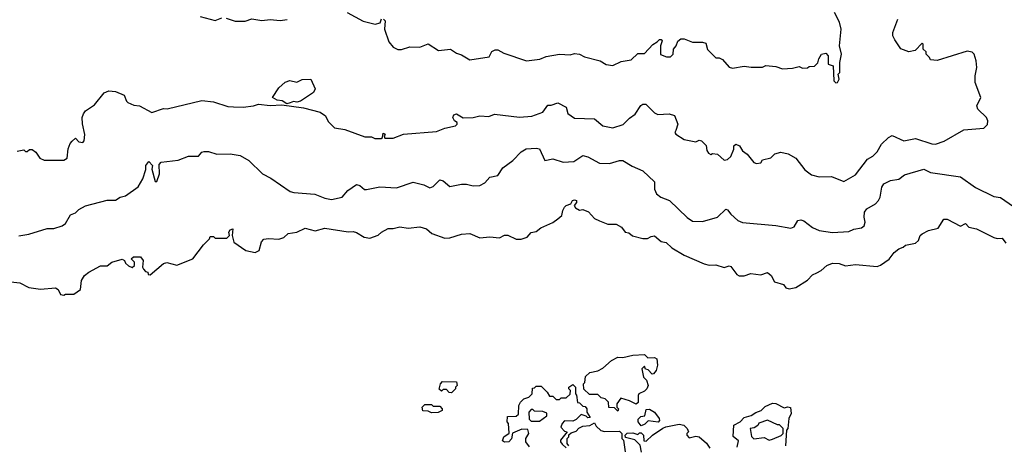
# Model space of a CAD drawing. Extents: x 2210602 to 2357277, y 510288 to 673808.
# Tile 37 of 256: x 2232100 to 2238019, y 560065 to 562622. Entities that reach past the tile are written whole.
import ezdxf

# ---------------------------------------------------------------- set-up
doc = ezdxf.new("R2010")
doc.units = 0

msp = doc.modelspace()

# ---------------------------------------------------------------- linework, layer by layer
at = {"layer": '0CON05XD'}
for points in [[(2232085, 561832.5), (2232125, 561840), (2232135, 561830), (2232145, 561830), (2232158.3, 561841.7), (2232175, 561842.5), (2232196.4, 561826.4), (2232220.7, 561790.7), (2232247, 561777), (2232365, 561777.5), (2232385, 561790), (2232392, 561845), (2232402.9, 561877.1), (2232415, 561892.5), (2232435, 561910), (2232455, 561887.5), (2232480, 561885), (2232486.4, 561893.6), (2232491.7, 561931.7), (2232476.4, 561996.4), (2232476, 562035), (2232483, 562057), (2232495, 562073.8), (2232549.7, 562110.3), (2232607.3, 562182.7), (2232635.6, 562194.4), (2232675, 562189.6), (2232727.7, 562167.7), (2232741.7, 562131.7), (2232750, 562125), (2232785, 562107.5), (2232820, 562105), (2232895, 562063.3), (2232965, 562087.5), (2232987, 562087), (2233195, 562137.1), (2233265, 562127.5), (2233350.7, 562100.7), (2233385, 562097.5), (2233443, 562097), (2233505, 562103.8), (2233535, 562113.8), (2233605, 562106.2), (2233675, 562110), (2233805, 562091.4), (2233905, 562066.2), (2233937.5, 562045), (2233955, 562010), (2233993, 561973), (2234055, 561962.5), (2234175, 561917.5), (2234215, 561917.5), (2234235, 561907.5), (2234271.7, 561908.3), (2234280, 561915), (2234285, 561940), (2234297.5, 561935), (2234290, 561925), (2234295, 561910), (2234345, 561910), (2234406.4, 561933.6), (2234605, 561950), (2234655, 561970), (2234720, 561985), (2234730, 561995), (2234730, 562005), (2234713.6, 562013.6), (2234703.3, 562035), (2234710.5, 562049.5), (2234725, 562056.2), (2234765, 562032.5), (2234825, 562033.3), (2234866.4, 562043.6), (2234919.5, 562040.5), (2234955, 562053.3), (2235105, 562036.7), (2235178.3, 562041.7), (2235245, 562066.7), (2235275, 562107.5), (2235295, 562107.5), (2235335, 562123.3), (2235385.5, 562095.5), (2235395, 562057.5), (2235435, 562031.2), (2235555, 562025.6), (2235606.2, 561985), (2235665, 561972.9), (2235728.3, 561991.7), (2235765, 562030), (2235800, 562055), (2235834.3, 562105.7), (2235845, 562113.8), (2235863.8, 562113.8), (2235915, 562062.5), (2235935, 562052.5), (2236004.1, 562055.9), (2236036, 562046), (2236057.1, 561995), (2236043.5, 561956.5), (2236038.8, 561945), (2236044.1, 561934.1), (2236095, 561901.2), (2236165, 561888.8), (2236185, 561897.5), (2236197.5, 561895), (2236227, 561867), (2236230, 561835), (2236240.7, 561820.7), (2236255, 561812.5), (2236265, 561817.5), (2236295, 561813.3), (2236335, 561777.5), (2236355, 561782.5), (2236375, 561800), (2236393.3, 561843.3), (2236392.5, 561865), (2236405, 561873.3), (2236426.7, 561865), (2236445, 561833.3), (2236473, 561813), (2236513.6, 561763.6), (2236528.3, 561758.3), (2236555, 561762.5), (2236565, 561780), (2236615, 561792.5), (2236640, 561815), (2236676.1, 561826.1), (2236720, 561815), (2236765, 561790), (2236820.5, 561720.5), (2236860.6, 561690.6), (2236905, 561677.5), (2236979.3, 561679.3), (2237055, 561648.8), (2237125, 561690), (2237196.1, 561783.9), (2237228.3, 561801.7), (2237255, 561827.5), (2237280, 561875), (2237323.3, 561915), (2237344.1, 561925.9), (2237415, 561894), (2237485, 561908), (2237584, 561876), (2237605.6, 561874.4), (2237657.3, 561892.7), (2237775, 561960), (2237895, 561970), (2237918.3, 561991.7), (2237920, 562015), (2237912.5, 562035), (2237860, 562085), (2237853.3, 562105), (2237876.7, 562155), (2237843.6, 562243.6), (2237843.3, 562285), (2237853.3, 562335), (2237850, 562375), (2237837.5, 562415), (2237826.4, 562426.4), (2237795, 562432.5), (2237615, 562377.5), (2237575, 562380), (2237570, 562395), (2237550, 562415), (2237548.3, 562428.3), (2237530, 562445), (2237530, 562475), (2237525, 562480), (2237482.5, 562437.5), (2237445, 562428), (2237396.8, 562446.8), (2237361.3, 562501.3), (2237349.4, 562525), (2237348.2, 562545), (2237378.4, 562625)], [(2233185, 562640), (2233275, 562617.5), (2233315, 562632.5)], [(2233341.7, 562631.7), (2233395, 562612.5), (2233455, 562612.5), (2233495, 562627.5), (2233555, 562617.5), (2233605, 562622.5), (2233665, 562617.5), (2233707, 562623)], [(2234067.5, 562665), (2234165, 562612.5), (2234235.9, 562594.1), (2234266.2, 562603.8), (2234275, 562626.2)], [(2234287.5, 562625), (2234297.5, 562615), (2234292.5, 562565), (2234319.3, 562489.3), (2234345, 562457.5), (2234373.6, 562443.6), (2234395, 562443.3), (2234445, 562458.8), (2234505, 562457.5), (2234555, 562476.7), (2234617, 562437), (2234690, 562445), (2234725, 562420), (2234755, 562410), (2234805, 562380), (2234921.2, 562398.8), (2234938.3, 562431.7), (2234958.3, 562441.7), (2234975, 562441.2), (2235010.9, 562420.9), (2235146, 562374), (2235226.1, 562383.9), (2235265, 562400), (2235345, 562415.7), (2235409.2, 562410.8), (2235435, 562418.8), (2235464.1, 562414.1), (2235495, 562398.8), (2235590, 562375), (2235625, 562352.5), (2235665, 562347.5), (2235715, 562370), (2235775, 562381.2), (2235815, 562418.8), (2235855, 562418), (2235905, 562472), (2235932, 562488), (2235945, 562503.3), (2235955, 562503.3), (2235961.2, 562495), (2235951.2, 562465), (2235952.5, 562412.5), (2235988.3, 562398.3), (2236011.7, 562398.3), (2236027.5, 562415), (2236030, 562445), (2236046.7, 562465), (2236056.4, 562493.6), (2236075, 562506.7), (2236095, 562506.7), (2236145, 562487.5), (2236205, 562487.5), (2236225, 562480), (2236235, 562442.5), (2236285, 562392.5), (2236305, 562392.5), (2236325, 562382.5), (2236365, 562337.5), (2236385, 562330), (2236455, 562343.3), (2236497, 562337), (2236565, 562337.5), (2236585, 562347.5), (2236645, 562340), (2236685, 562327.5), (2236745, 562330), (2236785, 562340), (2236805, 562330), (2236835, 562332.5), (2236845, 562340), (2236878.3, 562341.7), (2236897, 562363), (2236903, 562387), (2236920, 562415), (2236945, 562420), (2236960, 562405), (2236960, 562355), (2236990, 562345), (2236993.8, 562255), (2237005, 562242), (2237016.2, 562245), (2237026.2, 562265), (2237020, 562295), (2237030, 562305), (2237030, 562365), (2237040, 562415), (2237027.5, 562465), (2237037.5, 562565), (2237027, 562607), (2236997.5, 562665)], [(2233705, 562116.7), (2233677.5, 562135), (2233647.7, 562137.7), (2233620, 562155), (2233657.3, 562212.7), (2233695, 562246.7), (2233723.6, 562256.4), (2233765, 562247.5), (2233797, 562263), (2233850, 562265), (2233875.9, 562205.9), (2233866.7, 562185), (2233787.7, 562132.3), (2233765, 562126.2), (2233745, 562131.2), (2233725, 562122.5), (2233705, 562116.7)], [(2232095, 561323.3), (2232155, 561333.3), (2232265, 561367.5), (2232305, 561367.5), (2232355, 561382.5), (2232375, 561397.5), (2232405, 561450), (2232435, 561462.5), (2232455, 561482.5), (2232495, 561503.3), (2232625, 561536.7), (2232675, 561536.7), (2232704.1, 561555.9), (2232735.9, 561564.1), (2232812.3, 561617.7), (2232840.8, 561665), (2232858.3, 561721.7), (2232858.8, 561745), (2232875, 561770), (2232897.5, 561745), (2232893.6, 561723.6), (2232915, 561650), (2232925, 561650), (2232940, 561695), (2232938.3, 561751.7), (2232950, 561765), (2233053, 561777), (2233115, 561802.5), (2233175, 561802.5), (2233194.2, 561825.8), (2233209.3, 561830.7), (2233235, 561830), (2233284.1, 561814.1), (2233364.1, 561815.9), (2233425.9, 561805.9), (2233477.5, 561775), (2233560, 561695), (2233609.7, 561669.7), (2233725, 561590), (2233747.1, 561582.9), (2233874.5, 561574.5), (2233935, 561549.2), (2233975, 561542), (2234037.5, 561555), (2234073.3, 561595), (2234125, 561631.2), (2234145, 561626.2), (2234172.3, 561602.3), (2234185, 561601.2), (2234265, 561617.5), (2234365, 561612), (2234465, 561646.2), (2234529.4, 561629.4), (2234565, 561611.2), (2234585, 561620), (2234625, 561659.2), (2234645, 561654.2), (2234685, 561620), (2234755, 561633.8), (2234785, 561633.8), (2234825, 561623.8), (2234865, 561626.7), (2234895, 561641.2), (2234925, 561676.7), (2234975, 561686.7), (2235005, 561732.5), (2235063.3, 561775), (2235115, 561828.8), (2235144.2, 561845.8), (2235205, 561850.8), (2235225, 561846), (2235256.1, 561776.1), (2235305, 561785.6), (2235366.8, 561766.8), (2235430, 561770), (2235485, 561805.8), (2235515, 561797.1), (2235585, 561759.2), (2235645, 561757.5), (2235705, 561776.2), (2235725, 561776.2), (2235781.7, 561741.7), (2235845, 561713.3), (2235915, 561647.5), (2235916.4, 561603.6), (2235928, 561575), (2235953.3, 561555), (2236006.2, 561535), (2236113, 561433), (2236145, 561411.2), (2236205, 561408.8), (2236295, 561436.2), (2236345, 561483.3), (2236355, 561480), (2236375, 561453.3), (2236417.5, 561415), (2236445, 561403.3), (2236645, 561386.2), (2236735, 561370), (2236755, 561376.7), (2236777.5, 561415), (2236795, 561420), (2236814, 561414), (2236865, 561373.3), (2236906.1, 561356.1), (2236985, 561343.8), (2237085, 561348.8), (2237115, 561363.3), (2237159.3, 561370.7), (2237176.1, 561383.9), (2237182.5, 561405), (2237176.4, 561436.4), (2237178.8, 561465), (2237193.3, 561485), (2237244.1, 561515.9), (2237263.3, 561535), (2237273.3, 561555), (2237282.5, 561615), (2237295, 561636), (2237335, 561655.6), (2237385, 561663.3), (2237419.5, 561690.5), (2237535, 561722.9), (2237575, 561704.3), (2237755, 561677.5), (2237845, 561614), (2237955, 561558.8), (2237995, 561553.8), (2238075, 561500)], [(2232046, 561046), (2232100.5, 561040.5), (2232153.9, 561013.9), (2232225, 561003.8), (2232315, 561011.2), (2232330.7, 561000.7), (2232345, 560970), (2232365, 560967.5), (2232375, 560972.5), (2232425, 560972.5), (2232465, 561000), (2232471.2, 561055), (2232488.8, 561085), (2232514.3, 561105.7), (2232585, 561143.3), (2232625, 561143.3), (2232654.1, 561165.9), (2232715, 561182.5), (2232730, 561175), (2232735, 561160), (2232753.6, 561143.6), (2232775, 561132.5), (2232790, 561145), (2232790, 561165), (2232770, 561185), (2232783.6, 561196.4), (2232825, 561196.7), (2232842.5, 561175), (2232837.5, 561135), (2232843, 561123), (2232855, 561110), (2232870, 561105), (2232871.7, 561091.7), (2232885, 561090), (2232965, 561157.5), (2232985, 561162.5), (2233045, 561147.5), (2233140, 561185), (2233205, 561270), (2233240, 561305), (2233245, 561320), (2233265, 561320), (2233275, 561310), (2233345, 561310), (2233350, 561315), (2233360, 561325), (2233357.5, 561345), (2233365, 561360), (2233380, 561365), (2233377.5, 561325), (2233387.5, 561285), (2233460, 561235), (2233515, 561223.3), (2233540, 561235), (2233553, 561287), (2233567.5, 561302.5), (2233595, 561306.7), (2233657, 561303), (2233687, 561313), (2233713, 561337), (2233765, 561346.2), (2233815, 561368.8), (2233875, 561354), (2233935, 561370), (2234073.6, 561346.4), (2234105, 561348.8), (2234125, 561343.3), (2234170, 561315), (2234205, 561310), (2234255, 561327.5), (2234273.9, 561346.1), (2234315, 561367.5), (2234345, 561367.5), (2234385, 561377.5), (2234435, 561368.8), (2234505, 561376.7), (2234546.1, 561366.1), (2234576.4, 561336.4), (2234655, 561310), (2234685, 561311.2), (2234755, 561333.3), (2234805, 561336.7), (2234865, 561311.2), (2234925, 561316.7), (2234985, 561311.2), (2235015, 561326.7), (2235035, 561327.5), (2235085, 561302.5), (2235115, 561302.5), (2235150, 561315), (2235175, 561342.5), (2235205, 561350), (2235231.7, 561371.7), (2235305, 561402.5), (2235335.5, 561424.5), (2235358.8, 561445), (2235364.3, 561475), (2235375.6, 561495), (2235385, 561505.6), (2235413.6, 561516.4), (2235423.8, 561535), (2235435, 561538.8), (2235446, 561535), (2235446, 561524), (2235432.5, 561505), (2235440.7, 561490.7), (2235465, 561477.5), (2235485, 561482.5), (2235518.3, 561468.3), (2235555, 561427.5), (2235585, 561412.5), (2235635, 561393.3), (2235685, 561393.3), (2235717.5, 561375), (2235740, 561345), (2235761.7, 561341.7), (2235783.8, 561323.8), (2235845, 561306.7), (2235873, 561307), (2235895, 561320), (2235915, 561323.3), (2235955, 561290), (2235985, 561283.3), (2236020.9, 561250.9), (2236095, 561206.2), (2236215, 561155.8), (2236245, 561147.5), (2236285, 561150), (2236335, 561133.3), (2236365, 561143.3), (2236375, 561140), (2236411.7, 561091.7), (2236425, 561083.3), (2236455, 561083.8), (2236495, 561096.7), (2236555, 561090), (2236595, 561103.3), (2236616.7, 561085), (2236637, 561047), (2236690.7, 561030.7), (2236705, 561010), (2236725, 561004.2), (2236765, 561013.3), (2236835, 561057.5), (2236865, 561090), (2236891.7, 561101.7), (2236917.5, 561115), (2236952.5, 561145), (2236985, 561158.8), (2237025, 561156.2), (2237065, 561143.8), (2237125, 561152), (2237255, 561140), (2237275, 561146.7), (2237325.9, 561184.1), (2237355.8, 561224.2), (2237383.9, 561246.1), (2237410, 561255), (2237425, 561267.5), (2237485, 561280), (2237502.5, 561295), (2237512.5, 561325), (2237525, 561336.2), (2237562.5, 561355), (2237620.7, 561369.3), (2237655, 561422.5), (2237675, 561422.5), (2237755, 561380.8), (2237785, 561397.5), (2237804.5, 561374.5), (2237852.5, 561365), (2237955, 561313.3), (2237975, 561306.7), (2238005, 561308.8), (2238028.3, 561278.3)], [(2235695, 560270), (2235675, 560290), (2235641.7, 560291.7), (2235640, 560325), (2235620, 560345), (2235595, 560350), (2235575, 560370), (2235525, 560370), (2235491.7, 560401.7), (2235490, 560435), (2235497, 560443), (2235501.7, 560478.3), (2235527.5, 560502.5), (2235575, 560512.5), (2235605, 560527.5), (2235657.5, 560575), (2235695, 560593.8), (2235725, 560592.5), (2235785, 560606.7), (2235855, 560610), (2235875, 560590), (2235915, 560592.5), (2235930, 560585), (2235933, 560547), (2235926.2, 560515), (2235910, 560495), (2235902.5, 560492.5), (2235878.3, 560518.3), (2235861.7, 560521.7), (2235855, 560540), (2235840, 560525), (2235850, 560475), (2235867, 560457), (2235877.5, 560425), (2235870, 560405), (2235855, 560390), (2235822.5, 560375), (2235817.5, 560365), (2235818.3, 560321.7), (2235805, 560312.5), (2235765, 560332.5), (2235712.5, 560347.5), (2235690, 560315), (2235690, 560295), (2235700, 560285), (2235695, 560270)], [(2234695, 560380), (2234681.7, 560381.7), (2234665, 560400), (2234645, 560400), (2234635, 560390), (2234621.7, 560401.7), (2234630, 560435), (2234641.7, 560448.3), (2234726.4, 560446.4), (2234730, 560425), (2234720, 560415), (2234720, 560405), (2234695, 560380)], [(2235165, 560056.7), (2235142.5, 560085), (2235142.5, 560105), (2235160, 560135), (2235155, 560160), (2235118.3, 560161.7), (2235062.5, 560137.5), (2235057, 560103), (2235040, 560085), (2235013.6, 560083.6), (2235001.7, 560091.7), (2235010, 560115), (2235041.7, 560138.3), (2235037.5, 560195), (2235030, 560205), (2235031.7, 560238.3), (2235085, 560240), (2235098.3, 560251.7), (2235100, 560305), (2235110, 560325), (2235130, 560345), (2235160, 560355), (2235180, 560375), (2235181.7, 560408.3), (2235195, 560410), (2235205, 560420), (2235235, 560420), (2235270, 560385), (2235285, 560360), (2235305, 560360), (2235325, 560340), (2235345, 560340), (2235355, 560350), (2235385, 560350), (2235408.3, 560371.7), (2235410, 560395), (2235400, 560405), (2235400, 560415), (2235425, 560430), (2235440, 560415), (2235440, 560375), (2235447, 560367), (2235453, 560323), (2235465, 560320), (2235485, 560300), (2235498.3, 560298.3), (2235510, 560285), (2235510, 560265), (2235528.3, 560231.7), (2235515, 560230), (2235505, 560240), (2235475, 560250), (2235445, 560220), (2235425, 560210), (2235375, 560212.5), (2235360, 560195), (2235353, 560173), (2235375, 560150), (2235390, 560145), (2235350, 560095), (2235350, 560085), (2235361.7, 560071.7), (2235385, 560050)], [(2234575, 560260), (2234555, 560270), (2234523, 560273), (2234520, 560295), (2234535, 560310), (2234575, 560310), (2234585, 560300), (2234625, 560300), (2234640, 560285), (2234640, 560275), (2234615, 560262.5), (2234575, 560260)], [(2236413, 560053), (2236421.7, 560091.7), (2236388.3, 560118.3), (2236392.5, 560185), (2236430, 560205), (2236455, 560232.5), (2236497, 560243), (2236525, 560262.5), (2236556.1, 560273.9), (2236581.7, 560298.3), (2236625, 560317.5), (2236645, 560316.2), (2236695, 560290), (2236717, 560297), (2236733, 560293), (2236737, 560257), (2236722.5, 560225), (2236717.5, 560165), (2236710, 560155), (2236702.5, 560062.5)], [(2235225, 560210), (2235268.3, 560241.7), (2235268.3, 560258.3), (2235245, 560267.5), (2235195, 560270), (2235185, 560280), (2235175, 560280), (2235160, 560265), (2235161.7, 560221.7), (2235175, 560210), (2235225, 560210)], [(2235835, 560182.5), (2235817.5, 560205), (2235818.3, 560221.7), (2235833, 560237), (2235858.3, 560241.7), (2235865, 560280), (2235885, 560282.5), (2235915, 560263.3), (2235943.3, 560225), (2235946.7, 560213.3), (2235937, 560203), (2235878.3, 560211.7), (2235858.3, 560191.7), (2235835, 560182.5)], [(2235401.7, 560061.7), (2235390, 560075), (2235390, 560105), (2235400, 560115), (2235401.7, 560128.3), (2235415, 560140), (2235445, 560150), (2235461.7, 560168.3), (2235485, 560180), (2235526.4, 560183.6), (2235555, 560200), (2235565, 560180), (2235593, 560153), (2235615, 560147.5), (2235705, 560150), (2235720, 560135), (2235720, 560105), (2235730, 560095), (2235740, 560025)], [(2235837, 560023), (2235830, 560065), (2235798.3, 560098.3), (2235741.7, 560111.7), (2235740, 560125), (2235751.7, 560138.3), (2235785, 560140), (2235815, 560130), (2235825, 560140), (2235835, 560140), (2235850, 560125), (2235851.7, 560091.7), (2235865, 560090), (2235903.6, 560126.4), (2235965, 560167.5), (2235983.6, 560176.4), (2236065, 560191.2), (2236092.5, 560185), (2236112.5, 560165), (2236120, 560145), (2236110, 560135), (2236110, 560125), (2236125, 560110), (2236165, 560120), (2236185, 560116.7), (2236227.7, 560077.7), (2236248.3, 560048.3)], [(2236605, 560096.7), (2236625, 560102.5), (2236677, 560123), (2236690, 560135), (2236690, 560165), (2236667, 560187), (2236655, 560187.5), (2236595, 560216.7), (2236543, 560197), (2236536.4, 560183.6), (2236515, 560170), (2236490, 560165), (2236498.3, 560118.3), (2236513.3, 560103.3), (2236575, 560111.2), (2236605, 560096.7)]]:
    msp.add_lwpolyline(points, dxfattribs=at)

doc.saveas('drawing.dxf')
